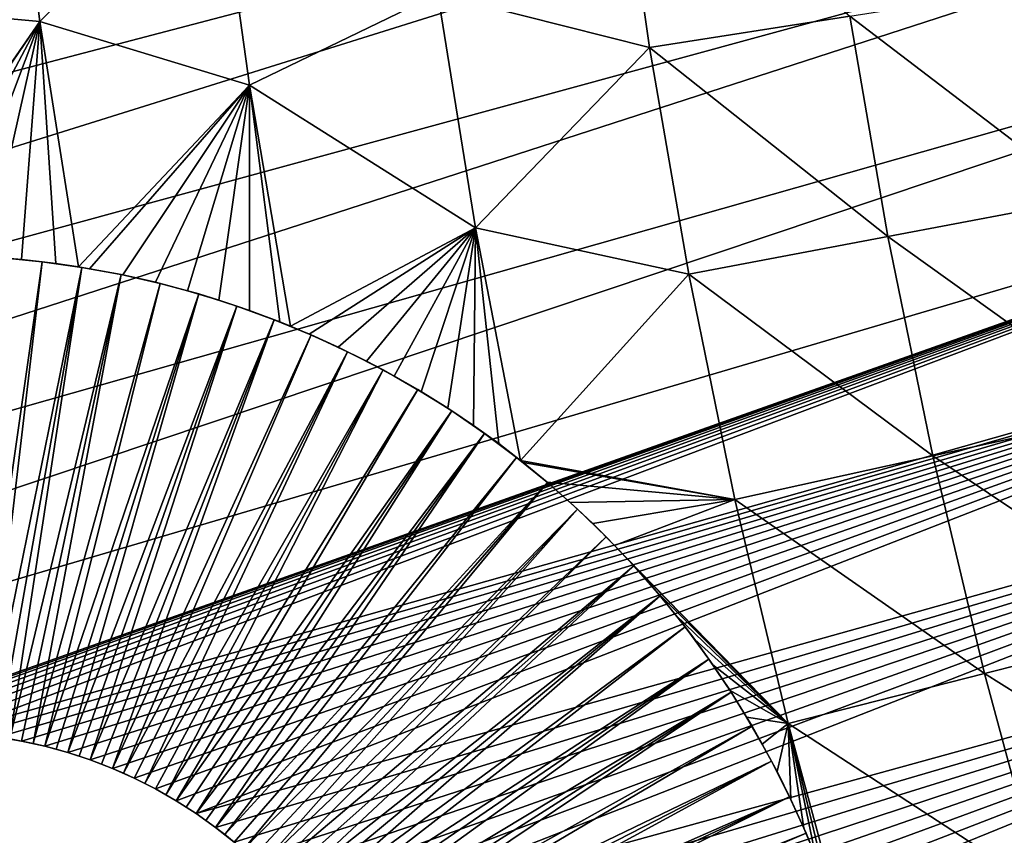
# Model space of a CAD drawing. Header units: millimetres. Extents: x -50 to 50, y -50 to 50.
# Tile 30 of 256: x -37.8 to -33.1, y -9.2 to -5.3. Entities that reach past the tile are written whole.
import ezdxf

# ---------------------------------------------------------------- set-up
doc = ezdxf.new("R2010")
doc.units = ezdxf.units.MM
doc.header["$LTSCALE"] = 65.185185
for name, color, linetype in [('36', 7, 'CONTINUOUS'), ('39', 7, 'CONTINUOUS'), ('52', 7, 'CONTINUOUS'), ('53', 7, 'CONTINUOUS'), ('55', 7, 'CONTINUOUS')]:
    doc.layers.add(name, color=color, linetype=linetype)

msp = doc.modelspace()

# ---------------------------------------------------------------- linework, layer by layer
at = {"layer": '36', "color": 15, "linetype": 'Continuous', "true_color": 0xaf503c}
for points in [[(-37.692, -5.3516, -7.207), (-38.6397, -5.265, -6.655), (-37.839, -4.188, -7.207), (-37.692, -5.3516, -7.207)], [(-37.692, -5.3516, -7.207), (-37.839, -4.188, -7.207), (-36.8606, -4.5099, -7.7458), (-37.692, -5.3516, -7.207)], [(-34.8159, -5.4747, -8.7828), (-35.8146, -5.2217, -8.271), (-34.968, -4.4, -8.7828), (-34.8159, -5.4747, -8.7828)], [(-34.8159, -5.4747, -8.7828), (-34.968, -4.4, -8.7828), (-33.8707, -5.326, -9.2809), (-34.8159, -5.4747, -8.7828)], [(-36.7027, -5.6525, -7.7458), (-37.692, -5.3516, -7.207), (-36.8606, -4.5099, -7.7458), (-36.7027, -5.6525, -7.7458)], [(-36.7027, -5.6525, -7.7458), (-36.8606, -4.5099, -7.7458), (-35.8146, -5.2217, -8.271), (-36.7027, -5.6525, -7.7458)], [(-32.7434, -6.1874, -9.7652), (-33.8707, -5.326, -9.2809), (-32.9185, -5.1762, -9.7652), (-32.7434, -6.1874, -9.7652)], [(-35.6362, -6.3253, -8.271), (-36.7027, -5.6525, -7.7458), (-35.8146, -5.2217, -8.271), (-35.6362, -6.3253, -8.271)], [(-35.6362, -6.3253, -8.271), (-35.8146, -5.2217, -8.271), (-34.8159, -5.4747, -8.7828), (-35.6362, -6.3253, -8.271)], [(-38.4577, -6.4607, -6.655), (-38.6397, -5.265, -6.655), (-37.692, -5.3516, -7.207), (-38.4577, -6.4607, -6.655)], [(-33.6905, -6.3664, -9.2809), (-34.8159, -5.4747, -8.7828), (-33.8707, -5.326, -9.2809), (-33.6905, -6.3664, -9.2809)], [(-33.6905, -6.3664, -9.2809), (-33.8707, -5.326, -9.2809), (-32.7434, -6.1874, -9.7652), (-33.6905, -6.3664, -9.2809)], [(-38.4483, -6.4602, -6.6606), (-38.4577, -6.4607, -6.655), (-37.692, -5.3516, -7.207), (-38.4483, -6.4602, -6.6606)], [(-38.2772, -6.4545, -6.763), (-38.4483, -6.4602, -6.6606), (-37.692, -5.3516, -7.207), (-38.2772, -6.4545, -6.763)], [(-38.1083, -6.4553, -6.8629), (-38.2772, -6.4545, -6.763), (-37.692, -5.3516, -7.207), (-38.1083, -6.4553, -6.8629)], [(-37.9416, -6.4622, -6.9602), (-38.1083, -6.4553, -6.8629), (-37.692, -5.3516, -7.207), (-37.9416, -6.4622, -6.9602)], [(-37.7774, -6.4751, -7.0549), (-37.9416, -6.4622, -6.9602), (-37.692, -5.3516, -7.207), (-37.7774, -6.4751, -7.0549)], [(-37.6157, -6.4938, -7.147), (-37.7774, -6.4751, -7.0549), (-37.692, -5.3516, -7.207), (-37.6157, -6.4938, -7.147)], [(-37.5088, -6.5094, -7.2073), (-37.6157, -6.4938, -7.147), (-37.692, -5.3516, -7.207), (-37.5088, -6.5094, -7.2073)], [(-37.5088, -6.5094, -7.2073), (-37.692, -5.3516, -7.207), (-36.7027, -5.6525, -7.7458), (-37.5088, -6.5094, -7.2073)], [(-34.6307, -6.5442, -8.7828), (-35.6362, -6.3253, -8.271), (-34.8159, -5.4747, -8.7828), (-34.6307, -6.5442, -8.7828)], [(-34.6307, -6.5442, -8.7828), (-34.8159, -5.4747, -8.7828), (-33.6905, -6.3664, -9.2809), (-34.6307, -6.5442, -8.7828)], [(-37.4567, -6.518, -7.2365), (-37.5088, -6.5094, -7.2073), (-36.7027, -5.6525, -7.7458), (-37.4567, -6.518, -7.2365)], [(-37.3002, -6.5475, -7.3235), (-37.4567, -6.518, -7.2365), (-36.7027, -5.6525, -7.7458), (-37.3002, -6.5475, -7.3235)], [(-37.1465, -6.5822, -7.4078), (-37.3002, -6.5475, -7.3235), (-36.7027, -5.6525, -7.7458), (-37.1465, -6.5822, -7.4078)], [(-36.9956, -6.6218, -7.4896), (-37.1465, -6.5822, -7.4078), (-36.7027, -5.6525, -7.7458), (-36.9956, -6.6218, -7.4896)], [(-36.8476, -6.6661, -7.5688), (-36.9956, -6.6218, -7.4896), (-36.7027, -5.6525, -7.7458), (-36.8476, -6.6661, -7.5688)], [(-36.7024, -6.7151, -7.6455), (-36.8476, -6.6661, -7.5688), (-36.7027, -5.6525, -7.7458), (-36.7024, -6.7151, -7.6455)], [(-36.56, -6.7685, -7.7197), (-36.7024, -6.7151, -7.6455), (-36.7027, -5.6525, -7.7458), (-36.56, -6.7685, -7.7197)], [(-36.509, -6.789, -7.746), (-36.56, -6.7685, -7.7197), (-36.7027, -5.6525, -7.7458), (-36.509, -6.789, -7.746)], [(-36.509, -6.789, -7.746), (-36.7027, -5.6525, -7.7458), (-35.6362, -6.3253, -8.271), (-36.509, -6.789, -7.746)], [(-32.5373, -7.1927, -9.7652), (-33.6905, -6.3664, -9.2809), (-32.7434, -6.1874, -9.7652), (-32.5373, -7.1927, -9.7652)], [(-36.4206, -6.8263, -7.7914), (-36.509, -6.789, -7.746), (-35.6362, -6.3253, -8.271), (-36.4206, -6.8263, -7.7914)], [(-36.2841, -6.8883, -7.8605), (-36.4206, -6.8263, -7.7914), (-35.6362, -6.3253, -8.271), (-36.2841, -6.8883, -7.8605)], [(-36.1506, -6.9544, -7.9272), (-36.2841, -6.8883, -7.8605), (-35.6362, -6.3253, -8.271), (-36.1506, -6.9544, -7.9272)], [(-36.0199, -7.0245, -7.9916), (-36.1506, -6.9544, -7.9272), (-35.6362, -6.3253, -8.271), (-36.0199, -7.0245, -7.9916)], [(-35.8921, -7.0986, -8.0534), (-36.0199, -7.0245, -7.9916), (-35.6362, -6.3253, -8.271), (-35.8921, -7.0986, -8.0534)], [(-35.7674, -7.1764, -8.1128), (-35.8921, -7.0986, -8.0534), (-35.6362, -6.3253, -8.271), (-35.7674, -7.1764, -8.1128)], [(-35.6457, -7.2581, -8.1699), (-35.7674, -7.1764, -8.1128), (-35.6362, -6.3253, -8.271), (-35.6457, -7.2581, -8.1699)], [(-35.5269, -7.3435, -8.2245), (-35.6457, -7.2581, -8.1699), (-35.6362, -6.3253, -8.271), (-35.5269, -7.3435, -8.2245)], [(-35.4236, -7.4227, -8.2712), (-35.6362, -6.3253, -8.271), (-34.6307, -6.5442, -8.7828), (-35.4236, -7.4227, -8.2712)], [(-35.4236, -7.4227, -8.2712), (-35.5269, -7.3435, -8.2245), (-35.6362, -6.3253, -8.271), (-35.4236, -7.4227, -8.2712)], [(-33.4784, -7.4008, -9.2809), (-34.6307, -6.5442, -8.7828), (-33.6905, -6.3664, -9.2809), (-33.4784, -7.4008, -9.2809)], [(-33.4784, -7.4008, -9.2809), (-33.6905, -6.3664, -9.2809), (-32.5373, -7.1927, -9.7652), (-33.4784, -7.4008, -9.2809)], [(-34.4126, -7.6075, -8.7828), (-35.4236, -7.4227, -8.2712), (-34.6307, -6.5442, -8.7828), (-34.4126, -7.6075, -8.7828)], [(-34.4126, -7.6075, -8.7828), (-34.6307, -6.5442, -8.7828), (-33.4784, -7.4008, -9.2809), (-34.4126, -7.6075, -8.7828)], [(-32.3003, -8.1912, -9.7652), (-33.4784, -7.4008, -9.2809), (-32.5373, -7.1927, -9.7652), (-32.3003, -8.1912, -9.7652)], [(-35.4112, -7.4325, -8.2767), (-35.4236, -7.4227, -8.2712), (-34.4126, -7.6075, -8.7828), (-35.4112, -7.4325, -8.2767)], [(-33.2345, -8.4282, -9.2809), (-34.4126, -7.6075, -8.7828), (-33.4784, -7.4008, -9.2809), (-33.2345, -8.4282, -9.2809)], [(-33.2345, -8.4282, -9.2809), (-33.4784, -7.4008, -9.2809), (-32.3003, -8.1912, -9.7652), (-33.2345, -8.4282, -9.2809)], [(-35.2986, -7.5251, -8.3265), (-35.4112, -7.4325, -8.2767), (-34.4126, -7.6075, -8.7828), (-35.2986, -7.5251, -8.3265)], [(-35.1892, -7.6212, -8.3738), (-35.2986, -7.5251, -8.3265), (-34.4126, -7.6075, -8.7828), (-35.1892, -7.6212, -8.3738)], [(-35.083, -7.7207, -8.4187), (-35.1892, -7.6212, -8.3738), (-34.4126, -7.6075, -8.7828), (-35.083, -7.7207, -8.4187)], [(-34.9799, -7.8237, -8.4611), (-35.083, -7.7207, -8.4187), (-34.4126, -7.6075, -8.7828), (-34.9799, -7.8237, -8.4611)], [(-34.162, -8.6635, -8.7828), (-34.9799, -7.8237, -8.4611), (-34.4126, -7.6075, -8.7828), (-34.162, -8.6635, -8.7828)], [(-34.162, -8.6635, -8.7828), (-34.4126, -7.6075, -8.7828), (-33.2345, -8.4282, -9.2809), (-34.162, -8.6635, -8.7828)], [(-34.8803, -7.93, -8.501), (-34.9799, -7.8237, -8.4611), (-34.162, -8.6635, -8.7828), (-34.8803, -7.93, -8.501)], [(-34.7841, -8.0395, -8.5384), (-34.8803, -7.93, -8.501), (-34.162, -8.6635, -8.7828), (-34.7841, -8.0395, -8.5384)], [(-34.6914, -8.1522, -8.5731), (-34.7841, -8.0395, -8.5384), (-34.162, -8.6635, -8.7828), (-34.6914, -8.1522, -8.5731)], [(-34.6022, -8.2681, -8.6054), (-34.6914, -8.1522, -8.5731), (-34.162, -8.6635, -8.7828), (-34.6022, -8.2681, -8.6054)], [(-32.0326, -9.1819, -9.7652), (-33.2345, -8.4282, -9.2809), (-32.3003, -8.1912, -9.7652), (-32.0326, -9.1819, -9.7652)], [(-34.5168, -8.387, -8.635), (-34.6022, -8.2681, -8.6054), (-34.162, -8.6635, -8.7828), (-34.5168, -8.387, -8.635)], [(-34.4351, -8.5087, -8.6619), (-34.5168, -8.387, -8.635), (-34.162, -8.6635, -8.7828), (-34.4351, -8.5087, -8.6619)], [(-32.9592, -9.4476, -9.2809), (-34.162, -8.6635, -8.7828), (-33.2345, -8.4282, -9.2809), (-32.9592, -9.4476, -9.2809)], [(-32.9592, -9.4476, -9.2809), (-33.2345, -8.4282, -9.2809), (-32.0326, -9.1819, -9.7652), (-32.9592, -9.4476, -9.2809)], [(-34.3573, -8.6333, -8.686), (-34.4351, -8.5087, -8.6619), (-34.162, -8.6635, -8.7828), (-34.3573, -8.6333, -8.686)], [(-34.2836, -8.7605, -8.7075), (-34.3573, -8.6333, -8.686), (-34.162, -8.6635, -8.7828), (-34.2836, -8.7605, -8.7075)], [(-34.2138, -8.8903, -8.7262), (-34.2836, -8.7605, -8.7075), (-34.162, -8.6635, -8.7828), (-34.2138, -8.8903, -8.7262)], [(-34.1483, -9.0225, -8.742), (-34.2138, -8.8903, -8.7262), (-34.162, -8.6635, -8.7828), (-34.1483, -9.0225, -8.742)], [(-34.0872, -9.1569, -8.755), (-34.1483, -9.0225, -8.742), (-34.162, -8.6635, -8.7828), (-34.0872, -9.1569, -8.755)], [(-34.0304, -9.2934, -8.7652), (-34.0872, -9.1569, -8.755), (-34.162, -8.6635, -8.7828), (-34.0304, -9.2934, -8.7652)], [(-33.978, -9.4319, -8.7725), (-34.0304, -9.2934, -8.7652), (-34.162, -8.6635, -8.7828), (-33.978, -9.4319, -8.7725)], [(-33.8789, -9.7113, -8.7828), (-33.978, -9.4319, -8.7725), (-34.162, -8.6635, -8.7828), (-33.8789, -9.7113, -8.7828)], [(-33.8789, -9.7113, -8.7828), (-34.162, -8.6635, -8.7828), (-32.9592, -9.4476, -9.2809), (-33.8789, -9.7113, -8.7828)]]:
    msp.add_3dface(points, dxfattribs=at)
at = {"layer": '39', "color": 15, "linetype": 'Continuous', "true_color": 0xaf503c}
for points in [[(-49.4505, -4.9964, 4.5), (-49.3534, -5.8782, 4.5), (-31.0016, -0.2465, 4.5), (-49.4505, -4.9964, 4.5)], [(-31.0016, -0.2465, 4.5), (-49.3534, -5.8782, 4.5), (-30.988, -0.9471, 4.5), (-31.0016, -0.2465, 4.5)], [(-49.3534, -5.8782, 4.5), (-49.2406, -6.7581, 4.5), (-30.988, -0.9471, 4.5), (-49.3534, -5.8782, 4.5)], [(-30.988, -0.9471, 4.5), (-49.2406, -6.7581, 4.5), (-30.9587, -1.6471, 4.5), (-30.988, -0.9471, 4.5)], [(-49.2406, -6.7581, 4.5), (-49.1121, -7.6359, 4.5), (-30.9587, -1.6471, 4.5), (-49.2406, -6.7581, 4.5)], [(-30.9587, -1.6471, 4.5), (-49.1121, -7.6359, 4.5), (-30.9135, -2.3462, 4.5), (-30.9587, -1.6471, 4.5)], [(-30.9135, -2.3462, 4.5), (-49.1121, -7.6359, 4.5), (-30.8525, -3.0442, 4.5), (-30.9135, -2.3462, 4.5)], [(-49.1121, -7.6359, 4.5), (-48.9679, -8.5112, 4.5), (-30.8525, -3.0442, 4.5), (-49.1121, -7.6359, 4.5)], [(-30.8525, -3.0442, 4.5), (-48.9679, -8.5112, 4.5), (-30.7758, -3.7406, 4.5), (-30.8525, -3.0442, 4.5)], [(-48.9679, -8.5112, 4.5), (-48.8082, -9.3839, 4.5), (-30.7758, -3.7406, 4.5), (-48.9679, -8.5112, 4.5)], [(-30.7758, -3.7406, 4.5), (-48.8082, -9.3839, 4.5), (-30.6833, -4.4352, 4.5), (-30.7758, -3.7406, 4.5)], [(-48.8082, -9.3839, 4.5), (-48.6329, -10.2535, 4.5), (-30.6833, -4.4352, 4.5), (-48.8082, -9.3839, 4.5)], [(-30.6833, -4.4352, 4.5), (-48.6329, -10.2535, 4.5), (-30.5752, -5.1273, 4.5), (-30.6833, -4.4352, 4.5)], [(-48.6329, -10.2535, 4.5), (-48.442, -11.1199, 4.5), (-30.5752, -5.1273, 4.5), (-48.6329, -10.2535, 4.5)], [(-30.5752, -5.1273, 4.5), (-48.442, -11.1199, 4.5), (-30.4514, -5.817, 4.5), (-30.5752, -5.1273, 4.5)], [(-30.4514, -5.817, 4.5), (-48.442, -11.1199, 4.5), (-38.8866, -8.8073, 4.5), (-30.4514, -5.817, 4.5)], [(-38.7788, -8.7764, 4.5), (-30.4514, -5.817, 4.5), (-38.8866, -8.8073, 4.5), (-38.7788, -8.7764, 4.5)], [(-38.6695, -8.7509, 4.5), (-30.4514, -5.817, 4.5), (-38.7788, -8.7764, 4.5), (-38.6695, -8.7509, 4.5)], [(-38.5592, -8.7309, 4.5), (-30.4514, -5.817, 4.5), (-38.6695, -8.7509, 4.5), (-38.5592, -8.7309, 4.5)], [(-38.4479, -8.7164, 4.5), (-30.4514, -5.817, 4.5), (-38.5592, -8.7309, 4.5), (-38.4479, -8.7164, 4.5)], [(-38.3361, -8.7074, 4.5), (-30.4514, -5.817, 4.5), (-38.4479, -8.7164, 4.5), (-38.3361, -8.7074, 4.5)], [(-38.224, -8.7041, 4.5), (-30.4514, -5.817, 4.5), (-38.3361, -8.7074, 4.5), (-38.224, -8.7041, 4.5)], [(-38.1118, -8.7063, 4.5), (-30.4514, -5.817, 4.5), (-38.224, -8.7041, 4.5), (-38.1118, -8.7063, 4.5)], [(-30.3121, -6.5036, 4.5), (-30.4514, -5.817, 4.5), (-38.1118, -8.7063, 4.5), (-30.3121, -6.5036, 4.5)], [(-37.9999, -8.7141, 4.5), (-30.3121, -6.5036, 4.5), (-38.1118, -8.7063, 4.5), (-37.9999, -8.7141, 4.5)], [(-37.8885, -8.7275, 4.5), (-30.3121, -6.5036, 4.5), (-37.9999, -8.7141, 4.5), (-37.8885, -8.7275, 4.5)], [(-37.7779, -8.7465, 4.5), (-30.3121, -6.5036, 4.5), (-37.8885, -8.7275, 4.5), (-37.7779, -8.7465, 4.5)], [(-37.6684, -8.7709, 4.5), (-30.3121, -6.5036, 4.5), (-37.7779, -8.7465, 4.5), (-37.6684, -8.7709, 4.5)], [(-37.5603, -8.8007, 4.5), (-30.3121, -6.5036, 4.5), (-37.6684, -8.7709, 4.5), (-37.5603, -8.8007, 4.5)], [(-37.4537, -8.8359, 4.5), (-30.3121, -6.5036, 4.5), (-37.5603, -8.8007, 4.5), (-37.4537, -8.8359, 4.5)], [(-37.3491, -8.8764, 4.5), (-30.3121, -6.5036, 4.5), (-37.4537, -8.8359, 4.5), (-37.3491, -8.8764, 4.5)], [(-37.2466, -8.922, 4.5), (-30.3121, -6.5036, 4.5), (-37.3491, -8.8764, 4.5), (-37.2466, -8.922, 4.5)], [(-37.1465, -8.9727, 4.5), (-30.3121, -6.5036, 4.5), (-37.2466, -8.922, 4.5), (-37.1465, -8.9727, 4.5)], [(-37.0491, -9.0283, 4.5), (-30.3121, -6.5036, 4.5), (-37.1465, -8.9727, 4.5), (-37.0491, -9.0283, 4.5)], [(-36.9546, -9.0887, 4.5), (-30.3121, -6.5036, 4.5), (-37.0491, -9.0283, 4.5), (-36.9546, -9.0887, 4.5)], [(-30.1574, -7.187, 4.5), (-30.3121, -6.5036, 4.5), (-36.9546, -9.0887, 4.5), (-30.1574, -7.187, 4.5)], [(-36.8631, -9.1538, 4.5), (-30.1574, -7.187, 4.5), (-36.9546, -9.0887, 4.5), (-36.8631, -9.1538, 4.5)], [(-36.7751, -9.2232, 4.5), (-30.1574, -7.187, 4.5), (-36.8631, -9.1538, 4.5), (-36.7751, -9.2232, 4.5)], [(-36.6906, -9.2971, 4.5), (-30.1574, -7.187, 4.5), (-36.7751, -9.2232, 4.5), (-36.6906, -9.2971, 4.5)], [(-36.6099, -9.375, 4.5), (-30.1574, -7.187, 4.5), (-36.6906, -9.2971, 4.5), (-36.6099, -9.375, 4.5)], [(-36.5332, -9.4568, 4.5), (-30.1574, -7.187, 4.5), (-36.6099, -9.375, 4.5), (-36.5332, -9.4568, 4.5)], [(-36.4606, -9.5424, 4.5), (-30.1574, -7.187, 4.5), (-36.5332, -9.4568, 4.5), (-36.4606, -9.5424, 4.5)], [(-36.3924, -9.6315, 4.5), (-30.1574, -7.187, 4.5), (-36.4606, -9.5424, 4.5), (-36.3924, -9.6315, 4.5)], [(-29.9872, -7.8665, 4.5), (-30.1574, -7.187, 4.5), (-36.3924, -9.6315, 4.5), (-29.9872, -7.8665, 4.5)], [(-36.3288, -9.7239, 4.5), (-29.9872, -7.8665, 4.5), (-36.3924, -9.6315, 4.5), (-36.3288, -9.7239, 4.5)], [(-36.2698, -9.8194, 4.5), (-29.9872, -7.8665, 4.5), (-36.3288, -9.7239, 4.5), (-36.2698, -9.8194, 4.5)], [(-36.2157, -9.9176, 4.5), (-29.9872, -7.8665, 4.5), (-36.2698, -9.8194, 4.5), (-36.2157, -9.9176, 4.5)], [(-36.1665, -10.0184, 4.5), (-29.9872, -7.8665, 4.5), (-36.2157, -9.9176, 4.5), (-36.1665, -10.0184, 4.5)], [(-36.1224, -10.1216, 4.5), (-29.9872, -7.8665, 4.5), (-36.1665, -10.0184, 4.5), (-36.1224, -10.1216, 4.5)], [(-36.0835, -10.2268, 4.5), (-29.9872, -7.8665, 4.5), (-36.1224, -10.1216, 4.5), (-36.0835, -10.2268, 4.5)], [(-36.0499, -10.3339, 4.5), (-29.9872, -7.8665, 4.5), (-36.0835, -10.2268, 4.5), (-36.0499, -10.3339, 4.5)], [(-29.8017, -8.5422, 4.5), (-29.9872, -7.8665, 4.5), (-36.0499, -10.3339, 4.5), (-29.8017, -8.5422, 4.5)], [(-29.8017, -8.5422, 4.5), (-36.0499, -10.3339, 4.5), (-36.0217, -10.4425, 4.5), (-29.8017, -8.5422, 4.5)], [(-35.9989, -10.5523, 4.5), (-29.8017, -8.5422, 4.5), (-36.0217, -10.4425, 4.5), (-35.9989, -10.5523, 4.5)], [(-35.9816, -10.6631, 4.5), (-29.8017, -8.5422, 4.5), (-35.9989, -10.5523, 4.5), (-35.9816, -10.6631, 4.5)], [(-35.9699, -10.7747, 4.5), (-29.8017, -8.5422, 4.5), (-35.9816, -10.6631, 4.5), (-35.9699, -10.7747, 4.5)], [(-35.9637, -10.8867, 4.5), (-29.8017, -8.5422, 4.5), (-35.9699, -10.7747, 4.5), (-35.9637, -10.8867, 4.5)], [(-35.9632, -10.9989, 4.5), (-29.8017, -8.5422, 4.5), (-35.9637, -10.8867, 4.5), (-35.9632, -10.9989, 4.5)], [(-29.6009, -9.2136, 4.5), (-29.8017, -8.5422, 4.5), (-35.9632, -10.9989, 4.5), (-29.6009, -9.2136, 4.5)]]:
    msp.add_3dface(points, dxfattribs=at)
at = {"layer": '52', "color": 15, "linetype": 'Continuous', "true_color": 0xaf503c}
for points in [[(-37.7779, -8.7465, -0.5), (-37.8885, -8.7275, 4.5), (-37.8331, -8.7363, -0.5), (-37.7779, -8.7465, -0.5)], [(-37.7779, -8.7465, 4.5), (-37.8885, -8.7275, 4.5), (-37.7779, -8.7465, -0.5), (-37.7779, -8.7465, 4.5)], [(-37.723, -8.758, -0.5), (-37.7779, -8.7465, 4.5), (-37.7779, -8.7465, -0.5), (-37.723, -8.758, -0.5)], [(-37.6684, -8.7709, -0.5), (-37.7779, -8.7465, 4.5), (-37.723, -8.758, -0.5), (-37.6684, -8.7709, -0.5)], [(-37.6684, -8.7709, 4.5), (-37.7779, -8.7465, 4.5), (-37.6684, -8.7709, -0.5), (-37.6684, -8.7709, 4.5)], [(-37.5603, -8.8007, 4.5), (-37.6684, -8.7709, 4.5), (-37.5603, -8.8007, -0.5), (-37.5603, -8.8007, 4.5)], [(-37.6141, -8.7851, -0.5), (-37.6684, -8.7709, 4.5), (-37.6684, -8.7709, -0.5), (-37.6141, -8.7851, -0.5)], [(-37.5603, -8.8007, -0.5), (-37.6684, -8.7709, 4.5), (-37.6141, -8.7851, -0.5), (-37.5603, -8.8007, -0.5)], [(-37.4537, -8.8359, 4.5), (-37.5603, -8.8007, 4.5), (-37.4537, -8.8359, -0.5), (-37.4537, -8.8359, 4.5)], [(-37.5068, -8.8177, -0.5), (-37.5603, -8.8007, 4.5), (-37.5603, -8.8007, -0.5), (-37.5068, -8.8177, -0.5)], [(-37.4537, -8.8359, -0.5), (-37.5603, -8.8007, 4.5), (-37.5068, -8.8177, -0.5), (-37.4537, -8.8359, -0.5)], [(-37.4012, -8.8555, -0.5), (-37.4537, -8.8359, 4.5), (-37.4537, -8.8359, -0.5), (-37.4012, -8.8555, -0.5)], [(-37.3491, -8.8764, -0.5), (-37.4537, -8.8359, 4.5), (-37.4012, -8.8555, -0.5), (-37.3491, -8.8764, -0.5)], [(-37.3491, -8.8764, 4.5), (-37.4537, -8.8359, 4.5), (-37.3491, -8.8764, -0.5), (-37.3491, -8.8764, 4.5)], [(-37.2976, -8.8986, -0.5), (-37.3491, -8.8764, 4.5), (-37.3491, -8.8764, -0.5), (-37.2976, -8.8986, -0.5)], [(-37.2466, -8.922, -0.5), (-37.3491, -8.8764, 4.5), (-37.2976, -8.8986, -0.5), (-37.2466, -8.922, -0.5)], [(-37.2466, -8.922, 4.5), (-37.3491, -8.8764, 4.5), (-37.2466, -8.922, -0.5), (-37.2466, -8.922, 4.5)], [(-37.1465, -8.9727, 4.5), (-37.2466, -8.922, 4.5), (-37.1465, -8.9727, -0.5), (-37.1465, -8.9727, 4.5)], [(-37.1963, -8.9467, -0.5), (-37.2466, -8.922, 4.5), (-37.2466, -8.922, -0.5), (-37.1963, -8.9467, -0.5)], [(-37.1465, -8.9727, -0.5), (-37.2466, -8.922, 4.5), (-37.1963, -8.9467, -0.5), (-37.1465, -8.9727, -0.5)], [(-37.0491, -9.0283, 4.5), (-37.1465, -8.9727, 4.5), (-37.0491, -9.0283, -0.5), (-37.0491, -9.0283, 4.5)], [(-37.0975, -8.9999, -0.5), (-37.1465, -8.9727, 4.5), (-37.1465, -8.9727, -0.5), (-37.0975, -8.9999, -0.5)], [(-37.0491, -9.0283, -0.5), (-37.1465, -8.9727, 4.5), (-37.0975, -8.9999, -0.5), (-37.0491, -9.0283, -0.5)], [(-37.0014, -9.0579, -0.5), (-37.0491, -9.0283, 4.5), (-37.0491, -9.0283, -0.5), (-37.0014, -9.0579, -0.5)], [(-36.9545, -9.0887, -0.5), (-37.0491, -9.0283, 4.5), (-37.0014, -9.0579, -0.5), (-36.9545, -9.0887, -0.5)], [(-36.9546, -9.0887, 4.5), (-37.0491, -9.0283, 4.5), (-36.9545, -9.0887, -0.5), (-36.9546, -9.0887, 4.5)], [(-36.9084, -9.1207, -0.5), (-36.9546, -9.0887, 4.5), (-36.9545, -9.0887, -0.5), (-36.9084, -9.1207, -0.5)], [(-36.8631, -9.1537, -0.5), (-36.9546, -9.0887, 4.5), (-36.9084, -9.1207, -0.5), (-36.8631, -9.1537, -0.5)], [(-36.8631, -9.1538, 4.5), (-36.9546, -9.0887, 4.5), (-36.8631, -9.1537, -0.5), (-36.8631, -9.1538, 4.5)], [(-36.8187, -9.1879, -0.5), (-36.8631, -9.1538, 4.5), (-36.8631, -9.1537, -0.5), (-36.8187, -9.1879, -0.5)], [(-36.7751, -9.2232, 4.5), (-36.8631, -9.1538, 4.5), (-36.7751, -9.2232, -0.5), (-36.7751, -9.2232, 4.5)], [(-36.7751, -9.2232, -0.5), (-36.8631, -9.1538, 4.5), (-36.8187, -9.1879, -0.5), (-36.7751, -9.2232, -0.5)]]:
    msp.add_3dface(points, dxfattribs=at)
at = {"layer": '53', "color": 15, "linetype": 'Continuous', "true_color": 0xaf503c}
for points in [[(-37.9416, -6.4622, -6.9602), (-37.7774, -6.4751, -7.0549), (-37.8675, -6.4673, -2.75), (-37.9416, -6.4622, -6.9602)], [(-37.8675, -6.4673, -2.75), (-37.7774, -6.4751, -7.0549), (-37.6799, -6.4857, -2.75), (-37.8675, -6.4673, -2.75)], [(-37.7774, -6.4751, -7.0549), (-37.6157, -6.4938, -7.147), (-37.6799, -6.4857, -2.75), (-37.7774, -6.4751, -7.0549)], [(-37.6799, -6.4857, -2.75), (-37.5088, -6.5094, -7.2073), (-37.4933, -6.5119, -2.75), (-37.6799, -6.4857, -2.75)], [(-37.6157, -6.4938, -7.147), (-37.5088, -6.5094, -7.2073), (-37.6799, -6.4857, -2.75), (-37.6157, -6.4938, -7.147)], [(-37.5088, -6.5094, -7.2073), (-37.4567, -6.518, -7.2365), (-37.4933, -6.5119, -2.75), (-37.5088, -6.5094, -7.2073)], [(-37.4933, -6.5119, -2.75), (-37.4567, -6.518, -7.2365), (-37.3079, -6.546, -2.75), (-37.4933, -6.5119, -2.75)], [(-37.4567, -6.518, -7.2365), (-37.3002, -6.5475, -7.3235), (-37.3079, -6.546, -2.75), (-37.4567, -6.518, -7.2365)], [(-37.3002, -6.5475, -7.3235), (-37.1465, -6.5822, -7.4078), (-37.3079, -6.546, -2.75), (-37.3002, -6.5475, -7.3235)], [(-37.3079, -6.546, -2.75), (-37.1465, -6.5822, -7.4078), (-37.1241, -6.5877, -2.75), (-37.3079, -6.546, -2.75)], [(-37.1465, -6.5822, -7.4078), (-36.9956, -6.6218, -7.4896), (-37.1241, -6.5877, -2.75), (-37.1465, -6.5822, -7.4078)], [(-37.1241, -6.5877, -2.75), (-36.9956, -6.6218, -7.4896), (-36.9422, -6.6371, -2.75), (-37.1241, -6.5877, -2.75)], [(-36.9956, -6.6218, -7.4896), (-36.8476, -6.6661, -7.5688), (-36.9422, -6.6371, -2.75), (-36.9956, -6.6218, -7.4896)], [(-36.9422, -6.6371, -2.75), (-36.8476, -6.6661, -7.5688), (-36.7625, -6.6941, -2.75), (-36.9422, -6.6371, -2.75)], [(-36.8476, -6.6661, -7.5688), (-36.7024, -6.7151, -7.6455), (-36.7625, -6.6941, -2.75), (-36.8476, -6.6661, -7.5688)], [(-36.7625, -6.6941, -2.75), (-36.7024, -6.7151, -7.6455), (-36.5854, -6.7586, -2.75), (-36.7625, -6.6941, -2.75)], [(-36.7024, -6.7151, -7.6455), (-36.56, -6.7685, -7.7197), (-36.5854, -6.7586, -2.75), (-36.7024, -6.7151, -7.6455)], [(-36.5854, -6.7586, -2.75), (-36.4206, -6.8263, -7.7914), (-36.4112, -6.8304, -2.75), (-36.5854, -6.7586, -2.75)], [(-36.56, -6.7685, -7.7197), (-36.509, -6.789, -7.746), (-36.5854, -6.7586, -2.75), (-36.56, -6.7685, -7.7197)], [(-36.509, -6.789, -7.746), (-36.4206, -6.8263, -7.7914), (-36.5854, -6.7586, -2.75), (-36.509, -6.789, -7.746)], [(-36.4206, -6.8263, -7.7914), (-36.2841, -6.8883, -7.8605), (-36.4112, -6.8304, -2.75), (-36.4206, -6.8263, -7.7914)], [(-36.4112, -6.8304, -2.75), (-36.2841, -6.8883, -7.8605), (-36.2401, -6.9095, -2.75), (-36.4112, -6.8304, -2.75)], [(-36.2841, -6.8883, -7.8605), (-36.1506, -6.9544, -7.9272), (-36.2401, -6.9095, -2.75), (-36.2841, -6.8883, -7.8605)], [(-36.2401, -6.9095, -2.75), (-36.1506, -6.9544, -7.9272), (-36.0724, -6.9956, -2.75), (-36.2401, -6.9095, -2.75)], [(-36.1506, -6.9544, -7.9272), (-36.0199, -7.0245, -7.9916), (-36.0724, -6.9956, -2.75), (-36.1506, -6.9544, -7.9272)], [(-36.0724, -6.9956, -2.75), (-36.0199, -7.0245, -7.9916), (-35.9085, -7.0887, -2.75), (-36.0724, -6.9956, -2.75)], [(-36.0199, -7.0245, -7.9916), (-35.8921, -7.0986, -8.0534), (-35.9085, -7.0887, -2.75), (-36.0199, -7.0245, -7.9916)], [(-35.9085, -7.0887, -2.75), (-35.7674, -7.1764, -8.1128), (-35.7487, -7.1886, -2.75), (-35.9085, -7.0887, -2.75)], [(-35.8921, -7.0986, -8.0534), (-35.7674, -7.1764, -8.1128), (-35.9085, -7.0887, -2.75), (-35.8921, -7.0986, -8.0534)], [(-35.7674, -7.1764, -8.1128), (-35.6457, -7.2581, -8.1699), (-35.7487, -7.1886, -2.75), (-35.7674, -7.1764, -8.1128)], [(-35.7487, -7.1886, -2.75), (-35.6457, -7.2581, -8.1699), (-35.5932, -7.2951, -2.75), (-35.7487, -7.1886, -2.75)], [(-35.6457, -7.2581, -8.1699), (-35.5269, -7.3435, -8.2245), (-35.5932, -7.2951, -2.75), (-35.6457, -7.2581, -8.1699)], [(-35.5932, -7.2951, -2.75), (-35.5269, -7.3435, -8.2245), (-35.4423, -7.408, -2.75), (-35.5932, -7.2951, -2.75)], [(-35.5269, -7.3435, -8.2245), (-35.4236, -7.4227, -8.2712), (-35.4423, -7.408, -2.75), (-35.5269, -7.3435, -8.2245)], [(-35.4236, -7.4227, -8.2712), (-35.4112, -7.4325, -8.2767), (-35.4423, -7.408, -2.75), (-35.4236, -7.4227, -8.2712)], [(-35.4112, -7.4325, -8.2767), (-35.2986, -7.5251, -8.3265), (-35.4423, -7.408, -2.75), (-35.4112, -7.4325, -8.2767)], [(-35.4423, -7.408, -2.75), (-35.2986, -7.5251, -8.3265), (-35.2962, -7.5271, -2.75), (-35.4423, -7.408, -2.75)], [(-35.2986, -7.5251, -8.3265), (-35.1892, -7.6212, -8.3738), (-35.2962, -7.5271, -2.75), (-35.2986, -7.5251, -8.3265)], [(-35.2962, -7.5271, -2.75), (-35.1892, -7.6212, -8.3738), (-35.1552, -7.6523, -2.75), (-35.2962, -7.5271, -2.75)], [(-35.1892, -7.6212, -8.3738), (-35.083, -7.7207, -8.4187), (-35.1552, -7.6523, -2.75), (-35.1892, -7.6212, -8.3738)], [(-35.1552, -7.6523, -2.75), (-35.083, -7.7207, -8.4187), (-35.0197, -7.7832, -2.75), (-35.1552, -7.6523, -2.75)], [(-35.083, -7.7207, -8.4187), (-34.9799, -7.8237, -8.4611), (-35.0197, -7.7832, -2.75), (-35.083, -7.7207, -8.4187)], [(-35.0197, -7.7832, -2.75), (-34.9799, -7.8237, -8.4611), (-34.8897, -7.9197, -2.75), (-35.0197, -7.7832, -2.75)], [(-34.9799, -7.8237, -8.4611), (-34.8803, -7.93, -8.501), (-34.8897, -7.9197, -2.75), (-34.9799, -7.8237, -8.4611)], [(-34.8803, -7.93, -8.501), (-34.7841, -8.0395, -8.5384), (-34.8897, -7.9197, -2.75), (-34.8803, -7.93, -8.501)], [(-34.8897, -7.9197, -2.75), (-34.7841, -8.0395, -8.5384), (-34.7655, -8.0615, -2.75), (-34.8897, -7.9197, -2.75)], [(-34.7841, -8.0395, -8.5384), (-34.6914, -8.1522, -8.5731), (-34.7655, -8.0615, -2.75), (-34.7841, -8.0395, -8.5384)], [(-34.7655, -8.0615, -2.75), (-34.6914, -8.1522, -8.5731), (-34.6474, -8.2084, -2.75), (-34.7655, -8.0615, -2.75)], [(-34.6914, -8.1522, -8.5731), (-34.6022, -8.2681, -8.6054), (-34.6474, -8.2084, -2.75), (-34.6914, -8.1522, -8.5731)], [(-34.6474, -8.2084, -2.75), (-34.6022, -8.2681, -8.6054), (-34.5356, -8.3601, -2.75), (-34.6474, -8.2084, -2.75)], [(-34.6022, -8.2681, -8.6054), (-34.5168, -8.387, -8.635), (-34.5356, -8.3601, -2.75), (-34.6022, -8.2681, -8.6054)], [(-34.5168, -8.387, -8.635), (-34.4351, -8.5087, -8.6619), (-34.5356, -8.3601, -2.75), (-34.5168, -8.387, -8.635)], [(-34.5356, -8.3601, -2.75), (-34.4351, -8.5087, -8.6619), (-34.4302, -8.5164, -2.75), (-34.5356, -8.3601, -2.75)], [(-34.4351, -8.5087, -8.6619), (-34.3573, -8.6333, -8.686), (-34.4302, -8.5164, -2.75), (-34.4351, -8.5087, -8.6619)], [(-34.4302, -8.5164, -2.75), (-34.3573, -8.6333, -8.686), (-34.3314, -8.6769, -2.75), (-34.4302, -8.5164, -2.75)], [(-34.3573, -8.6333, -8.686), (-34.2836, -8.7605, -8.7075), (-34.3314, -8.6769, -2.75), (-34.3573, -8.6333, -8.686)], [(-34.3314, -8.6769, -2.75), (-34.2836, -8.7605, -8.7075), (-34.2395, -8.8414, -2.75), (-34.3314, -8.6769, -2.75)], [(-34.2836, -8.7605, -8.7075), (-34.2138, -8.8903, -8.7262), (-34.2395, -8.8414, -2.75), (-34.2836, -8.7605, -8.7075)], [(-34.2395, -8.8414, -2.75), (-34.2138, -8.8903, -8.7262), (-34.1545, -9.0097, -2.75), (-34.2395, -8.8414, -2.75)], [(-34.2138, -8.8903, -8.7262), (-34.1483, -9.0225, -8.742), (-34.1545, -9.0097, -2.75), (-34.2138, -8.8903, -8.7262)], [(-34.1483, -9.0225, -8.742), (-34.0872, -9.1569, -8.755), (-34.1545, -9.0097, -2.75), (-34.1483, -9.0225, -8.742)], [(-34.1545, -9.0097, -2.75), (-34.0872, -9.1569, -8.755), (-34.0766, -9.1813, -2.75), (-34.1545, -9.0097, -2.75)], [(-34.0872, -9.1569, -8.755), (-34.0304, -9.2934, -8.7652), (-34.0766, -9.1813, -2.75), (-34.0872, -9.1569, -8.755)], [(-34.0766, -9.1813, -2.75), (-34.0304, -9.2934, -8.7652), (-34.006, -9.3561, -2.75), (-34.0766, -9.1813, -2.75)]]:
    msp.add_3dface(points, dxfattribs=at)
at = {"layer": '55', "color": 15, "linetype": 'Continuous', "true_color": 0xaf503c}
for points in [[(-37.9999, -8.7141, -0.5), (-37.8675, -6.4673, -2.75), (-37.6799, -6.4857, -2.75), (-37.9999, -8.7141, -0.5)], [(-37.9441, -8.7201, -0.5), (-37.9999, -8.7141, -0.5), (-37.6799, -6.4857, -2.75), (-37.9441, -8.7201, -0.5)], [(-37.9441, -8.7201, -0.5), (-37.6799, -6.4857, -2.75), (-37.4933, -6.5119, -2.75), (-37.9441, -8.7201, -0.5)], [(-37.8885, -8.7275, -0.5), (-37.9441, -8.7201, -0.5), (-37.4933, -6.5119, -2.75), (-37.8885, -8.7275, -0.5)], [(-37.8331, -8.7363, -0.5), (-37.8885, -8.7275, -0.5), (-37.4933, -6.5119, -2.75), (-37.8331, -8.7363, -0.5)], [(-37.8331, -8.7363, -0.5), (-37.4933, -6.5119, -2.75), (-37.3079, -6.546, -2.75), (-37.8331, -8.7363, -0.5)], [(-37.7779, -8.7465, -0.5), (-37.8331, -8.7363, -0.5), (-37.3079, -6.546, -2.75), (-37.7779, -8.7465, -0.5)], [(-37.723, -8.758, -0.5), (-37.7779, -8.7465, -0.5), (-37.3079, -6.546, -2.75), (-37.723, -8.758, -0.5)], [(-37.723, -8.758, -0.5), (-37.3079, -6.546, -2.75), (-37.1241, -6.5877, -2.75), (-37.723, -8.758, -0.5)], [(-37.6684, -8.7709, -0.5), (-37.723, -8.758, -0.5), (-37.1241, -6.5877, -2.75), (-37.6684, -8.7709, -0.5)], [(-37.6684, -8.7709, -0.5), (-37.1241, -6.5877, -2.75), (-36.9422, -6.6371, -2.75), (-37.6684, -8.7709, -0.5)], [(-37.6141, -8.7851, -0.5), (-37.6684, -8.7709, -0.5), (-36.9422, -6.6371, -2.75), (-37.6141, -8.7851, -0.5)], [(-37.5603, -8.8007, -0.5), (-37.6141, -8.7851, -0.5), (-36.9422, -6.6371, -2.75), (-37.5603, -8.8007, -0.5)], [(-37.5603, -8.8007, -0.5), (-36.9422, -6.6371, -2.75), (-36.7625, -6.6941, -2.75), (-37.5603, -8.8007, -0.5)], [(-37.5068, -8.8177, -0.5), (-37.5603, -8.8007, -0.5), (-36.7625, -6.6941, -2.75), (-37.5068, -8.8177, -0.5)], [(-37.4537, -8.8359, -0.5), (-37.5068, -8.8177, -0.5), (-36.7625, -6.6941, -2.75), (-37.4537, -8.8359, -0.5)], [(-37.4537, -8.8359, -0.5), (-36.7625, -6.6941, -2.75), (-36.5854, -6.7586, -2.75), (-37.4537, -8.8359, -0.5)], [(-37.4012, -8.8555, -0.5), (-37.4537, -8.8359, -0.5), (-36.5854, -6.7586, -2.75), (-37.4012, -8.8555, -0.5)], [(-37.3491, -8.8764, -0.5), (-37.4012, -8.8555, -0.5), (-36.5854, -6.7586, -2.75), (-37.3491, -8.8764, -0.5)], [(-37.3491, -8.8764, -0.5), (-36.5854, -6.7586, -2.75), (-36.4112, -6.8304, -2.75), (-37.3491, -8.8764, -0.5)], [(-37.2976, -8.8986, -0.5), (-37.3491, -8.8764, -0.5), (-36.4112, -6.8304, -2.75), (-37.2976, -8.8986, -0.5)], [(-37.2976, -8.8986, -0.5), (-36.4112, -6.8304, -2.75), (-36.2401, -6.9095, -2.75), (-37.2976, -8.8986, -0.5)], [(-37.2466, -8.922, -0.5), (-37.2976, -8.8986, -0.5), (-36.2401, -6.9095, -2.75), (-37.2466, -8.922, -0.5)], [(-37.1963, -8.9467, -0.5), (-37.2466, -8.922, -0.5), (-36.2401, -6.9095, -2.75), (-37.1963, -8.9467, -0.5)], [(-37.1963, -8.9467, -0.5), (-36.2401, -6.9095, -2.75), (-36.0724, -6.9956, -2.75), (-37.1963, -8.9467, -0.5)], [(-37.1465, -8.9727, -0.5), (-37.1963, -8.9467, -0.5), (-36.0724, -6.9956, -2.75), (-37.1465, -8.9727, -0.5)], [(-37.0975, -8.9999, -0.5), (-37.1465, -8.9727, -0.5), (-36.0724, -6.9956, -2.75), (-37.0975, -8.9999, -0.5)], [(-37.0975, -8.9999, -0.5), (-36.0724, -6.9956, -2.75), (-35.9085, -7.0887, -2.75), (-37.0975, -8.9999, -0.5)], [(-37.0491, -9.0283, -0.5), (-37.0975, -8.9999, -0.5), (-35.9085, -7.0887, -2.75), (-37.0491, -9.0283, -0.5)], [(-37.0491, -9.0283, -0.5), (-35.9085, -7.0887, -2.75), (-35.7487, -7.1886, -2.75), (-37.0491, -9.0283, -0.5)], [(-37.0014, -9.0579, -0.5), (-37.0491, -9.0283, -0.5), (-35.7487, -7.1886, -2.75), (-37.0014, -9.0579, -0.5)], [(-36.9545, -9.0887, -0.5), (-37.0014, -9.0579, -0.5), (-35.7487, -7.1886, -2.75), (-36.9545, -9.0887, -0.5)], [(-36.9545, -9.0887, -0.5), (-35.7487, -7.1886, -2.75), (-35.5932, -7.2951, -2.75), (-36.9545, -9.0887, -0.5)], [(-36.9084, -9.1207, -0.5), (-36.9545, -9.0887, -0.5), (-35.5932, -7.2951, -2.75), (-36.9084, -9.1207, -0.5)], [(-36.8631, -9.1537, -0.5), (-36.9084, -9.1207, -0.5), (-35.5932, -7.2951, -2.75), (-36.8631, -9.1537, -0.5)], [(-36.8631, -9.1537, -0.5), (-35.5932, -7.2951, -2.75), (-35.4423, -7.408, -2.75), (-36.8631, -9.1537, -0.5)], [(-36.8187, -9.1879, -0.5), (-36.8631, -9.1537, -0.5), (-35.4423, -7.408, -2.75), (-36.8187, -9.1879, -0.5)], [(-36.8187, -9.1879, -0.5), (-35.4423, -7.408, -2.75), (-35.2962, -7.5271, -2.75), (-36.8187, -9.1879, -0.5)], [(-36.7751, -9.2232, -0.5), (-36.8187, -9.1879, -0.5), (-35.2962, -7.5271, -2.75), (-36.7751, -9.2232, -0.5)], [(-36.7324, -9.2596, -0.5), (-36.7751, -9.2232, -0.5), (-35.2962, -7.5271, -2.75), (-36.7324, -9.2596, -0.5)], [(-36.7324, -9.2596, -0.5), (-35.2962, -7.5271, -2.75), (-35.1552, -7.6523, -2.75), (-36.7324, -9.2596, -0.5)], [(-36.6906, -9.2971, -0.5), (-36.7324, -9.2596, -0.5), (-35.1552, -7.6523, -2.75), (-36.6906, -9.2971, -0.5)], [(-36.6497, -9.3355, -0.5), (-36.6906, -9.2971, -0.5), (-35.1552, -7.6523, -2.75), (-36.6497, -9.3355, -0.5)], [(-36.6497, -9.3355, -0.5), (-35.1552, -7.6523, -2.75), (-35.0197, -7.7832, -2.75), (-36.6497, -9.3355, -0.5)], [(-36.6099, -9.375, -0.5), (-36.6497, -9.3355, -0.5), (-35.0197, -7.7832, -2.75), (-36.6099, -9.375, -0.5)], [(-36.6099, -9.375, -0.5), (-35.0197, -7.7832, -2.75), (-34.8897, -7.9197, -2.75), (-36.6099, -9.375, -0.5)], [(-36.571, -9.4154, -0.5), (-36.6099, -9.375, -0.5), (-34.8897, -7.9197, -2.75), (-36.571, -9.4154, -0.5)], [(-36.5332, -9.4569, -0.5), (-36.571, -9.4154, -0.5), (-34.8897, -7.9197, -2.75), (-36.5332, -9.4569, -0.5)], [(-36.5332, -9.4569, -0.5), (-34.8897, -7.9197, -2.75), (-34.7655, -8.0615, -2.75), (-36.5332, -9.4569, -0.5)], [(-36.4964, -9.4992, -0.5), (-36.5332, -9.4569, -0.5), (-34.7655, -8.0615, -2.75), (-36.4964, -9.4992, -0.5)], [(-36.4606, -9.5424, -0.5), (-36.4964, -9.4992, -0.5), (-34.7655, -8.0615, -2.75), (-36.4606, -9.5424, -0.5)], [(-36.4606, -9.5424, -0.5), (-34.7655, -8.0615, -2.75), (-34.6474, -8.2084, -2.75), (-36.4606, -9.5424, -0.5)], [(-36.426, -9.5866, -0.5), (-36.4606, -9.5424, -0.5), (-34.6474, -8.2084, -2.75), (-36.426, -9.5866, -0.5)], [(-36.426, -9.5866, -0.5), (-34.6474, -8.2084, -2.75), (-34.5356, -8.3601, -2.75), (-36.426, -9.5866, -0.5)], [(-36.3924, -9.6315, -0.5), (-36.426, -9.5866, -0.5), (-34.5356, -8.3601, -2.75), (-36.3924, -9.6315, -0.5)], [(-36.36, -9.6773, -0.5), (-36.3924, -9.6315, -0.5), (-34.5356, -8.3601, -2.75), (-36.36, -9.6773, -0.5)], [(-36.36, -9.6773, -0.5), (-34.5356, -8.3601, -2.75), (-34.4302, -8.5164, -2.75), (-36.36, -9.6773, -0.5)], [(-36.3288, -9.7239, -0.5), (-36.36, -9.6773, -0.5), (-34.4302, -8.5164, -2.75), (-36.3288, -9.7239, -0.5)], [(-36.2987, -9.7713, -0.5), (-36.3288, -9.7239, -0.5), (-34.4302, -8.5164, -2.75), (-36.2987, -9.7713, -0.5)], [(-36.2987, -9.7713, -0.5), (-34.4302, -8.5164, -2.75), (-34.3314, -8.6769, -2.75), (-36.2987, -9.7713, -0.5)], [(-36.2698, -9.8193, -0.5), (-36.2987, -9.7713, -0.5), (-34.3314, -8.6769, -2.75), (-36.2698, -9.8193, -0.5)], [(-36.2698, -9.8193, -0.5), (-34.3314, -8.6769, -2.75), (-34.2395, -8.8414, -2.75), (-36.2698, -9.8193, -0.5)], [(-36.2421, -9.8681, -0.5), (-36.2698, -9.8193, -0.5), (-34.2395, -8.8414, -2.75), (-36.2421, -9.8681, -0.5)], [(-36.2157, -9.9176, -0.5), (-36.2421, -9.8681, -0.5), (-34.2395, -8.8414, -2.75), (-36.2157, -9.9176, -0.5)], [(-36.2157, -9.9176, -0.5), (-34.2395, -8.8414, -2.75), (-34.1545, -9.0097, -2.75), (-36.2157, -9.9176, -0.5)], [(-36.1904, -9.9677, -0.5), (-36.2157, -9.9176, -0.5), (-34.1545, -9.0097, -2.75), (-36.1904, -9.9677, -0.5)], [(-36.1665, -10.0184, -0.5), (-36.1904, -9.9677, -0.5), (-34.1545, -9.0097, -2.75), (-36.1665, -10.0184, -0.5)], [(-36.1665, -10.0184, -0.5), (-34.1545, -9.0097, -2.75), (-34.0766, -9.1813, -2.75), (-36.1665, -10.0184, -0.5)], [(-36.1438, -10.0697, -0.5), (-36.1665, -10.0184, -0.5), (-34.0766, -9.1813, -2.75), (-36.1438, -10.0697, -0.5)], [(-36.1438, -10.0697, -0.5), (-34.0766, -9.1813, -2.75), (-34.006, -9.3561, -2.75), (-36.1438, -10.0697, -0.5)]]:
    msp.add_3dface(points, dxfattribs=at)

doc.saveas('drawing.dxf')
